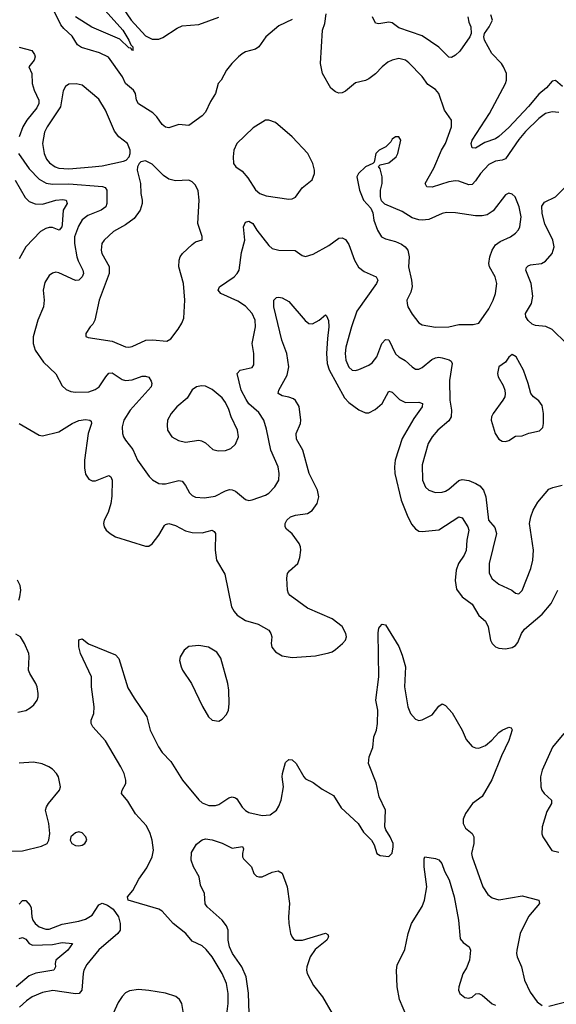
# Model space of a CAD drawing. Header units: inches. Extents: x 1649636 to 1815363, y 506543 to 641975.
# Tile 156 of 256: x 1721014 to 1724235, y 543045 to 548952. Entities that reach past the tile are written whole.
import ezdxf

# ---------------------------------------------------------------- set-up
doc = ezdxf.new("R2010")
doc.units = ezdxf.units.IN
doc.header["$MEASUREMENT"] = 0
doc.layers.add('B7524', color=7, linetype='Continuous')

msp = doc.modelspace()

# ---------------------------------------------------------------- linework, layer by layer
at = {"layer": 'B7524', "color": 5}
for points, elevation in [([(1722650, 548954), (1722570, 548915.1), (1722490.7, 548850), (1722450, 548789.5), (1722430, 548776.2), (1722370, 548758.7), (1722350, 548748), (1722326.4, 548730), (1722288.2, 548690), (1722254.9, 548650), (1722222.4, 548590), (1722205.5, 548570), (1722188.9, 548510), (1722158.6, 548461.4), (1722130, 548398), (1722110, 548375.6), (1722030, 548318), (1721970, 548323), (1721910, 548303.5), (1721890, 548308), (1721870, 548323), (1721836.4, 548370), (1721812.6, 548392.6), (1721726.6, 548446.6), (1721715.1, 548470), (1721709.6, 548510), (1721696.9, 548530), (1721649.7, 548570), (1721631.1, 548610), (1721547.6, 548727.6), (1721492.8, 548752.8), (1721384.9, 548784.9), (1721361.4, 548801.4), (1721330, 548854), (1721279, 548899), (1721261.5, 548921.5), (1721210, 549023.9)], 440), ([(1721510, 549028), (1721632.2, 548890), (1721670.1, 548830), (1721681.6, 548801.6), (1721692.4, 548790), (1721692.4, 548772.4), (1721696, 548770), (1721690, 548767.6), (1721681.2, 548781.2), (1721670, 548783.1), (1721616.1, 548836.1), (1721447.3, 548907.3), (1721349.9, 548970)], 420), ([(1721601.7, 549070), (1721682.9, 548950), (1721770, 548856.1), (1721810, 548835), (1721850, 548836), (1721874.1, 548845.9), (1721958.6, 548901.4), (1721990, 548915.8), (1722090, 548923.2), (1722210, 548967.3)], 440), ([(1724250, 548394.6), (1724210, 548398.3), (1724170, 548389.1), (1724130, 548358.3), (1724050, 548282.2), (1724010, 548233.5), (1723930, 548117.8), (1723910, 548109), (1723870, 548104.2), (1723830, 548083.7), (1723779.3, 548030), (1723750, 547985.1), (1723730, 547963.5), (1723710, 547960.3), (1723650, 547982.7), (1723630, 547985.7), (1723590, 547980.2), (1723490, 547947), (1723457.2, 547950), (1723448.6, 547970), (1723498.8, 548061.2), (1723545, 548170), (1723568.9, 548210), (1723606.4, 548310), (1723606, 548350), (1723564.4, 548410), (1723530, 548509.3), (1723510, 548533.3), (1723463.9, 548563.9), (1723430, 548611.1), (1723350, 548693.6), (1723329.2, 548710), (1723290, 548718.9), (1723250, 548709.7), (1723223.4, 548696.6), (1723190, 548669.6), (1723150, 548626.3), (1723110, 548597.6), (1723090, 548587), (1723030, 548574), (1722970, 548522.7), (1722950, 548512.7), (1722930, 548512), (1722910, 548518.4), (1722882, 548542), (1722832, 548630), (1722819.6, 548690), (1722831.7, 548888.3), (1722846, 548930), (1722852.5, 548987.5)], 440), ([(1723703.8, 548970), (1723710, 548938), (1723722, 548910), (1723723.8, 548870), (1723714.9, 548850), (1723655.9, 548764.1), (1723630, 548739.2), (1723606.2, 548726.2), (1723590, 548727.3), (1723530, 548787.1), (1723430, 548855.1), (1723290, 548903.1), (1723250, 548933.3), (1723230, 548937.4), (1723170, 548926.9), (1723150, 548932), (1723131.3, 548970)], 420), ([(1724272, 548552), (1724230, 548587.6), (1724210, 548583), (1724176.1, 548543.9), (1724130, 548505), (1724068, 548432), (1723950, 548305.9), (1723890, 548252.2), (1723870, 548237.5), (1723805.6, 548214.4), (1723750, 548181), (1723730, 548182.9), (1723724.1, 548210), (1723729.8, 548230), (1723833.2, 548390), (1723929.1, 548570), (1723935.8, 548590), (1723935, 548630), (1723918.7, 548670), (1723906.2, 548690), (1723846.8, 548750), (1723804.2, 548830), (1723799.6, 548850), (1723804.5, 548870), (1723832.4, 548910), (1723850.8, 548950), (1723841.1, 548981.1)], 420), ([(1721010, 548786.3), (1721086.3, 548766.3), (1721103, 548743), (1721106.3, 548730), (1721101.7, 548710), (1721068.8, 548670), (1721087.8, 548630), (1721089.4, 548570), (1721101.6, 548530), (1721129, 548470), (1721129, 548450), (1721117, 548423), (1721056.8, 548350), (1721033.9, 548310), (1721010.8, 548250)], 440), ([(1721007.3, 548150), (1721070, 548057.1), (1721130, 547994.6), (1721172.1, 547972.1), (1721210, 547965), (1721310, 547966.3), (1721511.4, 547951.4), (1721526.2, 547946.2), (1721536.9, 547930), (1721537.4, 547850), (1721530.3, 547830), (1721503.1, 547810), (1721423.4, 547776.6), (1721390, 547750.8), (1721366.9, 547713.1), (1721343.9, 547650), (1721342.6, 547610), (1721357, 547530), (1721364.9, 547504.9), (1721393.5, 547450), (1721396.3, 547430), (1721389, 547410), (1721370, 547388.4), (1721350, 547387.7), (1721250, 547433.7), (1721230, 547438), (1721210, 547431.5), (1721190, 547417.6), (1721164.6, 547375.4), (1721154.5, 547330), (1721160.2, 547270), (1721156.8, 547230), (1721123.9, 547150), (1721095, 547050), (1721095.2, 547010), (1721106.2, 546970), (1721157.2, 546897.2), (1721230, 546827), (1721270, 546755.5), (1721292.9, 546732.9), (1721320.5, 546720.5), (1721350, 546717.3), (1721430, 546720.2), (1721467.5, 546732.5), (1721492, 546750), (1721530.5, 546809.5), (1721550, 546831.5), (1721570, 546833.6), (1721630, 546794.2), (1721650, 546787.5), (1721689, 546791), (1721750, 546812.6), (1721770, 546814.3), (1721790, 546806.4), (1721803.7, 546783.7), (1721806.7, 546770), (1721802.4, 546750), (1721677.7, 546610), (1721639.2, 546550), (1721628.7, 546508.7), (1721630.2, 546470.3), (1721636.5, 546450), (1721648.4, 546428.4), (1721693.1, 546373.1), (1721721.7, 546310), (1721791.1, 546211.1), (1721811.1, 546191.1), (1721850, 546170.3), (1721870, 546167.1), (1721890, 546168), (1721970, 546187.8), (1721990, 546183.7), (1722010, 546158.4), (1722033.5, 546113.5), (1722050, 546096.5), (1722070, 546087.4), (1722123.6, 546083.6), (1722187.2, 546092.8), (1722250, 546125.8), (1722272.5, 546132.5), (1722290, 546131.6), (1722310, 546122.6), (1722370, 546073), (1722390, 546068.4), (1722410, 546072.4), (1722490, 546098.9), (1722508.9, 546111.1), (1722545.1, 546150), (1722569.6, 546190), (1722571.5, 546228.5), (1722564.4, 546270), (1722521.5, 546370), (1722495.3, 546495.3), (1722479.1, 546550), (1722450, 546595.5), (1722390, 546647.1), (1722373.3, 546673.3), (1722343.9, 546730), (1722319.7, 546830), (1722338, 546850), (1722410, 546865.5), (1722419.3, 546880.7), (1722418.7, 546950), (1722409, 547010), (1722429.8, 547110), (1722428.1, 547150), (1722409.8, 547190), (1722370, 547232.8), (1722323.1, 547263.1), (1722221.1, 547310), (1722205.1, 547330), (1722214, 547350), (1722300.7, 547410), (1722319.8, 547430), (1722330.4, 547449.6), (1722344.6, 547555.4), (1722364.6, 547630), (1722358, 547710), (1722370, 547738), (1722390, 547743.7), (1722412.7, 547730), (1722438.3, 547690), (1722510, 547597.6), (1722530, 547580.3), (1722568.6, 547568.6), (1722667.1, 547567.1), (1722710, 547536.4), (1722730, 547530.4), (1722774.6, 547545.4), (1722870, 547596.4), (1722930, 547640.5), (1722950, 547643.8), (1722970, 547633), (1722990, 547603), (1723022.9, 547510), (1723047.5, 547467.5), (1723081.9, 547441.9), (1723153, 547410), (1723164.2, 547390), (1723156.1, 547370), (1723036.7, 547203.3), (1723005.3, 547110), (1722972.3, 546987.7), (1722966.7, 546950), (1722970.9, 546910), (1722990, 546867.8), (1723010, 546850.3), (1723030, 546847.9), (1723050, 546854), (1723110, 546880.3), (1723130, 546894), (1723157, 546930), (1723186.8, 547010), (1723210, 547033.7), (1723230, 547030.4), (1723270, 546947.9), (1723290, 546930.2), (1723327.7, 546907.7), (1723370, 546868.4), (1723390, 546855.8), (1723410, 546855.3), (1723430, 546865.7), (1723487.6, 546912.4), (1723510, 546923.8), (1723530, 546926.8), (1723550, 546923.5), (1723591, 546911), (1723602.7, 546902.8), (1723610.2, 546890), (1723593.4, 546786.6), (1723595.9, 546670), (1723606.4, 546610), (1723603.8, 546570), (1723590, 546544.7), (1723523.2, 546490), (1723489.1, 546450), (1723464.7, 546410), (1723430, 546282), (1723431.4, 546190), (1723450, 546146.7), (1723470, 546128.7), (1723510, 546114.9), (1723550, 546117.8), (1723570, 546124.4), (1723590, 546134.9), (1723650, 546187.1), (1723670, 546192.7), (1723710, 546187.3), (1723752.2, 546170), (1723775.6, 546155.6), (1723797.7, 546130), (1723811.3, 546090), (1723826.9, 545950), (1723865.4, 545905.4), (1723874.9, 545870), (1723831.1, 545690), (1723832, 545632.1), (1723850, 545597.6), (1723890, 545565.3), (1723966.8, 545530), (1723990, 545510.7), (1724010, 545508), (1724030, 545527.7), (1724080.9, 545659.1), (1724094.8, 545710), (1724097.6, 545770), (1724074.5, 545930), (1724082.8, 545970), (1724096.8, 546010), (1724123.3, 546056.7), (1724190, 546135.5), (1724214.3, 546145.7), (1724270, 546158.7)], 440), ([(1720987, 547990), (1721046, 547886), (1721070, 547861.2), (1721107.3, 547847.3), (1721150, 547846), (1721230, 547869.6), (1721272.4, 547872.5), (1721292.7, 547870), (1721298.6, 547850), (1721274.6, 547810), (1721270, 547722.7), (1721266.2, 547710), (1721250.2, 547690), (1721210, 547705.2), (1721190, 547705.5), (1721170, 547699.6), (1721139, 547681), (1721050.2, 547590), (1721010, 547518)], 420), ([(1724295, 547010), (1724210, 547094), (1724171.3, 547111.3), (1724110, 547116.4), (1724090, 547124.7), (1724066.8, 547146.8), (1724051.5, 547170), (1724050.7, 547190), (1724085.2, 547250), (1724094.3, 547294.3), (1724082.9, 547370), (1724052, 547450), (1724055.3, 547464.7), (1724065.1, 547474.9), (1724079.5, 547480.5), (1724145.2, 547490), (1724170, 547503.6), (1724209.7, 547550), (1724222, 547590), (1724214.3, 547630), (1724166.5, 547726.5), (1724149.9, 547789.9), (1724147.1, 547832.9), (1724163.5, 547856.5), (1724230, 547888.3), (1724290, 547950.2)], 440), ([(1721010, 546530.3), (1721130, 546459.5), (1721150, 546455.8), (1721250, 546480.3), (1721330, 546528.4), (1721370, 546546.4), (1721410, 546553.2), (1721436, 546550), (1721442.5, 546542.5), (1721444.2, 546530), (1721424.3, 546470), (1721402.4, 546310), (1721403, 546263), (1721410, 546225.5), (1721430, 546196), (1721450, 546186.2), (1721470, 546185.6), (1721550, 546216.9), (1721561.6, 546210), (1721569.1, 546189.1), (1721567.4, 546092.6), (1721560.7, 546050), (1721545, 545995), (1721521.7, 545950), (1721518, 545930), (1721520.3, 545910), (1721532.7, 545890), (1721556.3, 545870), (1721590, 545850.4), (1721770, 545793), (1721790, 545793.4), (1721810, 545807.3), (1721850, 545859.1), (1721883.1, 545916.9), (1721890, 545924.4), (1721908.7, 545930), (1721950, 545917.8), (1722010, 545884.9), (1722050, 545874.9), (1722110, 545874.4), (1722170, 545888.5), (1722182, 545882), (1722190.2, 545870), (1722186.7, 545770), (1722194.4, 545710), (1722245.3, 545625.3), (1722285.8, 545430), (1722300.8, 545400.8), (1722319.1, 545379.1), (1722370, 545347.6), (1722445.4, 545325.4), (1722509.2, 545289.2), (1722521.7, 545270), (1722526.7, 545250), (1722523.8, 545210), (1722527.6, 545187.6), (1722550, 545158.9), (1722590, 545135.8), (1722650, 545125.7), (1722790, 545135.6), (1722870, 545152.8), (1722890, 545159.6), (1722910, 545174.3), (1722951.3, 545208.7), (1722970, 545230.4), (1722974.9, 545250), (1722971.5, 545270), (1722950, 545310.7), (1722890, 545357), (1722741.7, 545421.7), (1722637.7, 545497.7), (1722627.6, 545510), (1722621.2, 545530), (1722618, 545602), (1722622.3, 545630), (1722633.8, 545646.2), (1722682.6, 545690), (1722694.7, 545725.3), (1722701, 545770), (1722699.2, 545790), (1722690.9, 545810), (1722650, 545868), (1722615.1, 545895.1), (1722607.1, 545910), (1722607.3, 545930), (1722616.9, 545950), (1722639.5, 545970), (1722670, 545979.3), (1722741.2, 545990), (1722770, 546007.6), (1722800.4, 546050), (1722808.9, 546090), (1722801.8, 546130), (1722752, 546230), (1722713.5, 546370), (1722674.8, 546434.8), (1722674.4, 546470), (1722699.8, 546530), (1722702.2, 546550), (1722691.2, 546631.2), (1722670, 546666.6), (1722656.5, 546676.5), (1722630, 546687), (1722590, 546694.7), (1722564.7, 546710), (1722568.6, 546730), (1722619.9, 546820.1), (1722628.5, 546870), (1722617, 546950), (1722587.9, 547030), (1722540.3, 547230), (1722539.5, 547270), (1722554.8, 547285.2), (1722570, 547287.7), (1722590, 547283), (1722630, 547260.5), (1722726.6, 547146.6), (1722750, 547128.7), (1722772.3, 547127.8), (1722811.1, 547148.9), (1722850, 547181), (1722855.9, 547175.9), (1722866.6, 547146.6), (1722870.2, 547110.2), (1722860.6, 547039.4), (1722856.3, 546950), (1722860.1, 546890), (1722871.1, 546851.1), (1722962.7, 546682.7), (1722990, 546655.2), (1723050, 546611.2), (1723090, 546592.4), (1723110, 546593.8), (1723147.5, 546612.5), (1723189.9, 546650.1), (1723230, 546722.4), (1723250, 546717), (1723294.3, 546674.3), (1723330, 546654.8), (1723410, 546657.8), (1723432, 546650), (1723430.2, 546630), (1723380.2, 546559.8), (1723310, 546438.9), (1723267.8, 546310), (1723263, 546270), (1723265.5, 546230), (1723303, 546070), (1723339.1, 545979.1), (1723366.1, 545926.1), (1723390, 545896.5), (1723410, 545883.6), (1723430, 545881.2), (1723530, 545891.9), (1723650, 545970.3), (1723670, 545964.4), (1723703.2, 545910), (1723710.1, 545889.9), (1723697.4, 545830), (1723693.4, 545766.6), (1723681.5, 545738.5), (1723648.4, 545690), (1723633.7, 545650), (1723628.3, 545588.3), (1723635.2, 545535.2), (1723668.8, 545490), (1723730, 545445.7), (1723770, 545378), (1723810, 545344.4), (1723826, 545310), (1723840.2, 545230), (1723850, 545208.5), (1723870, 545189.1), (1723890, 545180.8), (1723930, 545178.3), (1723970, 545185.3), (1723990, 545198), (1724004.4, 545215.6), (1724026.4, 545270), (1724044, 545296), (1724150, 545385.8), (1724204, 545450), (1724244.5, 545530)], 420), ([(1721009.3, 545470), (1721015.8, 545490), (1721020.5, 545530), (1721017.3, 545557.3), (1721000.3, 545590)], 420), ([(1722255.3, 542970), (1722264.7, 543050), (1722265.9, 543110), (1722255.2, 543170), (1722229, 543230), (1722169.4, 543329.4), (1722134.1, 543374.1), (1722110, 543394.8), (1722050, 543424.5), (1722010.7, 543470), (1721935.8, 543530), (1721870, 543602.6), (1721850, 543615.8), (1721665.6, 543670), (1721661.3, 543690), (1721692.3, 543727.7), (1721730, 543796.4), (1721776.8, 543863.2), (1721808.8, 543930), (1721817.7, 543970), (1721809.9, 544030), (1721797, 544070), (1721774.7, 544114.7), (1721710, 544187.6), (1721662.6, 544262.6), (1721625.7, 544310), (1721628.7, 544330), (1721650.5, 544369.5), (1721651.8, 544390), (1721640.8, 544430), (1721622.1, 544470), (1721530, 544626.3), (1721454, 544710), (1721442.4, 544730), (1721443.5, 544750), (1721458.7, 544790), (1721461.2, 544830), (1721444.8, 544950), (1721445.4, 545010), (1721379.1, 545150), (1721369.7, 545190.3), (1721370, 545231), (1721390, 545237.3), (1721427.5, 545207.5), (1721590, 545140.5), (1721610, 545119.1), (1721664.1, 544944.1), (1721701, 544881), (1721776.2, 544770), (1721796.3, 544690), (1721846.3, 544590), (1721870, 544555.2), (1721922, 544502), (1721991, 544390), (1722090, 544271.3), (1722110, 544254.3), (1722150, 544236.8), (1722190, 544237.6), (1722210, 544244.3), (1722270, 544284.2), (1722290, 544289.1), (1722310, 544283.6), (1722317.2, 544277.2), (1722350, 544228.4), (1722370, 544207), (1722390, 544195.3), (1722470, 544178.5), (1722517.6, 544182.4), (1722555.1, 544210), (1722570, 544233.4), (1722583.9, 544270), (1722598.2, 544350), (1722589.8, 544410), (1722591.2, 544430), (1722610, 544494.8), (1722630, 544514), (1722650, 544510.6), (1722674.4, 544490), (1722718.7, 544410), (1722730, 544397.6), (1722776, 544376), (1722830, 544335.5), (1722896.7, 544296.7), (1722943.4, 544223.4), (1723046, 544130), (1723078, 544078), (1723126, 544030), (1723142, 544002), (1723158, 543950), (1723178, 543938), (1723229.1, 543930.9), (1723249.3, 543950.7), (1723256.2, 543990), (1723255.1, 544010), (1723237.4, 544050), (1723211.8, 544091.8), (1723206.3, 544110), (1723209.8, 544210), (1723171.7, 544290), (1723154.1, 544374.1), (1723107.9, 544490), (1723110.9, 544530), (1723134.1, 544585.9), (1723138.8, 544650), (1723155.3, 544690), (1723161.6, 544730), (1723162.9, 544810), (1723150.8, 544870), (1723169.9, 545010.1), (1723165.6, 545274.4), (1723170, 545302), (1723175.3, 545310), (1723190, 545324.7), (1723210, 545322), (1723290, 545190.8), (1723310, 545138.8), (1723329.2, 545069.2), (1723323.5, 544950), (1723343.5, 544830), (1723360.2, 544790), (1723390, 544755.5), (1723410, 544747.3), (1723430, 544750.6), (1723490, 544782), (1723530, 544834), (1723550, 544847.3), (1723570, 544837.3), (1723610, 544793.4), (1723669.2, 544689.2), (1723694.1, 544634.1), (1723730, 544592.2), (1723750, 544582.6), (1723770, 544581.7), (1723810, 544598.3), (1723847.1, 544630), (1723890, 544676), (1723910, 544690.3), (1723950, 544707.3), (1723962.8, 544702.8), (1723970, 544692), (1723950, 544627.8), (1723904.9, 544535.1), (1723848.5, 544391.5), (1723789.3, 544290.7), (1723730.9, 544249.1), (1723689.2, 544190), (1723675.1, 544155.1), (1723676, 544130), (1723690, 544101.6), (1723729.2, 544069.2), (1723740.2, 544050), (1723740.7, 544010), (1723726.7, 543950), (1723729.4, 543929.4), (1723793.4, 543750), (1723824.3, 543704.3), (1723850, 543684), (1723890, 543672.3), (1724030, 543695.3), (1724130.6, 543670), (1724132.9, 543650), (1724068.8, 543571.2), (1724018.3, 543470), (1723997.6, 543370), (1723995.8, 543350), (1724000.3, 543330), (1724025.8, 543270), (1724043.9, 543190), (1724077.7, 543117.7), (1724120.4, 543060.4), (1724150, 543036.9)], 380), ([(1721002.3, 544797.7), (1721050, 544807.3), (1721076.9, 544823.1), (1721098, 544842), (1721118.2, 544870), (1721124.5, 544890), (1721125.8, 544910), (1721118.6, 544950), (1721111.4, 544970), (1721074.3, 545030), (1721067.5, 545050), (1721071.3, 545130), (1721068.2, 545150), (1721043.7, 545210), (1721018.2, 545250), (1720990, 545264.7)], 420), ([(1724280.5, 544670), (1724212.4, 544587.6), (1724150.6, 544450), (1724140.1, 544410), (1724141.3, 544350), (1724147.7, 544330), (1724161.5, 544310), (1724204.9, 544270), (1724206.4, 544250), (1724177.7, 544202.3), (1724150.1, 544110), (1724147.6, 544067.6), (1724153, 544050), (1724207.6, 543967.6), (1724250, 543956.8)], 420), ([(1720950, 543963.8), (1721030, 543966.1), (1721145.7, 543994.3), (1721178, 544010), (1721189.6, 544030), (1721195.6, 544070), (1721188.7, 544130), (1721169.8, 544210), (1721175, 544230), (1721187.1, 544250), (1721254, 544330), (1721258.3, 544350), (1721247.1, 544410), (1721235.4, 544430), (1721210, 544455.4), (1721189.6, 544470), (1721148.2, 544488.2), (1721097.8, 544497.8), (1721010, 544492.3)], 420), ([(1722394.1, 542930), (1722387.8, 543112.2), (1722372.6, 543210), (1722346.6, 543270), (1722291.3, 543350), (1722272.4, 543390), (1722266, 543430), (1722264.4, 543490), (1722254.7, 543514.7), (1722229.6, 543550), (1722139.3, 543630), (1722126.7, 543646.7), (1722122.4, 543710), (1722098.6, 543758.6), (1722091.3, 543810), (1722056.3, 543870), (1722043, 543910), (1722044.8, 543955.2), (1722074.6, 544005.4), (1722110, 544031.3), (1722130, 544038), (1722169.1, 544030.9), (1722229.4, 544010.6), (1722290, 543981.6), (1722352.1, 543992.1), (1722358, 543978), (1722352.2, 543950), (1722352.2, 543930), (1722357.4, 543917.4), (1722404.4, 543870), (1722420.3, 543830), (1722434.4, 543814.4), (1722450, 543808.8), (1722470, 543810.3), (1722530, 543836.9), (1722565.5, 543845.5), (1722590, 543830.8), (1722618.7, 543750), (1722633, 543650), (1722627.2, 543570), (1722629, 543529), (1722640.2, 543470), (1722648.5, 543448.5), (1722658, 543438), (1722670.2, 543430.2), (1722710.8, 543429.2), (1722850, 543472.2), (1722864, 543464), (1722867.7, 543450), (1722857.1, 543430), (1722786.7, 543373.3), (1722756.5, 543330), (1722736.8, 543270), (1722735.2, 543250), (1722739.8, 543230), (1722777.1, 543157.1), (1722831.7, 543090), (1722890, 542990.6)], 360), ([(1723338.6, 542970), (1723294.5, 543074.5), (1723280.2, 543150), (1723274.8, 543250), (1723280.3, 543279.7), (1723325.9, 543374.1), (1723346.6, 543470), (1723366.2, 543530), (1723428.7, 543631.3), (1723444.6, 543670), (1723457.6, 543750), (1723442, 543870), (1723442, 543918), (1723446, 543930), (1723510, 543918.8), (1723530, 543910.6), (1723547.3, 543890), (1723564.2, 543844.2), (1723591.5, 543791.5), (1723622.6, 543690), (1723646.7, 543550), (1723657.3, 543437.3), (1723675.6, 543415.6), (1723711, 543390), (1723720.5, 543370), (1723714.4, 543310), (1723696.5, 543263.5), (1723673, 543227), (1723650.3, 543150), (1723648.4, 543130), (1723655.5, 543110), (1723685.7, 543085.7), (1723710, 543081.6), (1723730, 543087.7), (1723752, 543108), (1723770, 543110.4), (1723790, 543099.5), (1723850, 543048.2), (1723870, 543039.1)], 360), ([(1721010, 543646.5), (1721030, 543668.3), (1721050, 543668.3), (1721077.7, 543637.7), (1721082.8, 543622.8), (1721086.1, 543570), (1721092.5, 543550), (1721106, 543530), (1721130, 543508.9), (1721170, 543495.3), (1721190, 543496.1), (1721270, 543524.8), (1721370, 543542.9), (1721410, 543555.1), (1721450, 543580.2), (1721490, 543640.9), (1721509.1, 543650.9), (1721540.5, 543640.5), (1721574.7, 543614.7), (1721606.5, 543570), (1721618, 543530), (1721617.7, 543490), (1721603.1, 543470), (1721490, 543371.7), (1721416.1, 543283.9), (1721398.9, 543250), (1721394.2, 543230), (1721386.6, 543130), (1721371.5, 543110), (1721350, 543108.4), (1721212.1, 543127.9), (1721150, 543116.5), (1721089.1, 543090), (1721054.4, 543065.6), (1721012.6, 543027.4)], 380), ([(1721010, 543439.3), (1721030, 543446.5), (1721050, 543434.7), (1721070, 543409.4), (1721090, 543399.5), (1721210, 543404.3), (1721270, 543415), (1721330.7, 543410), (1721303.2, 543370), (1721230.2, 543310), (1721226.4, 543290), (1721229.1, 543270), (1721219.5, 543250), (1721110, 543231.5), (1721070, 543214.7), (1720993.1, 543150)], 360), ([(1721996.5, 542990), (1721986.3, 543050), (1721973.7, 543073.7), (1721951.2, 543091.2), (1721890, 543112.1), (1721788.6, 543128.6), (1721727.3, 543132.7), (1721673.5, 543126.5), (1721650, 543114.6), (1721629.1, 543090.9), (1721604.7, 543055.3), (1721575.9, 542990)], 420), ([(1724190, 543033.8), (1724330, 543069.2)], 380)]:
    msp.add_lwpolyline(points, dxfattribs=dict(at, elevation=elevation))
for points, elevation in [([(1721352.5, 548567.5), (1721310, 548564.5), (1721288.9, 548551.1), (1721274.6, 548525.4), (1721259.2, 548430), (1721178, 548310), (1721162.8, 548277.1), (1721151.6, 548210), (1721160.6, 548150), (1721175.8, 548115.8), (1721193.5, 548093.5), (1721226.7, 548070), (1721250, 548061.7), (1721310, 548056.4), (1721450, 548068.8), (1721510, 548074.4), (1721637.6, 548102.4), (1721653.2, 548110), (1721671.5, 548128.5), (1721677.6, 548150), (1721676.9, 548170), (1721660.7, 548210), (1721610, 548249.7), (1721583.3, 548283.3), (1721529.1, 548409.1), (1721490, 548474.7), (1721390, 548558.7)], 460), ([(1722510, 548349.4), (1722490, 548349.4), (1722416.3, 548303.7), (1722316.4, 548210), (1722298.7, 548170), (1722295.3, 548130), (1722298, 548090), (1722310.8, 548070), (1722350, 548044), (1722383.4, 548003.4), (1722430, 547932.2), (1722455.5, 547910), (1722494.3, 547894.3), (1722630, 547875.5), (1722650, 547878), (1722670, 547887.7), (1722710, 547942.8), (1722770, 547990.7), (1722783.5, 548030), (1722783.5, 548050), (1722772.8, 548090), (1722744.2, 548150), (1722650, 548249.6), (1722550, 548335.1)], 460), ([(1723290, 548248.7), (1723270, 548248.7), (1723250, 548235.3), (1723241, 548219), (1723211.3, 548190), (1723171.3, 548170), (1723151.3, 548150), (1723142, 548098), (1723134, 548090), (1723090, 548069.2), (1723046.8, 548030), (1723037.3, 548010), (1723053, 547930), (1723077.3, 547870), (1723122, 547822), (1723133.7, 547793.7), (1723140.4, 547750), (1723161.3, 547690), (1723184.9, 547650), (1723210, 547637.1), (1723270, 547621.7), (1723305.8, 547605.8), (1723328.6, 547588.6), (1723342.7, 547570), (1723351.3, 547530), (1723347.6, 547470), (1723366.4, 547390), (1723369.2, 547350.8), (1723362.2, 547317.8), (1723338, 547270), (1723339.3, 547250), (1723344.4, 547230), (1723370, 547184.9), (1723410, 547133), (1723430, 547121.3), (1723510, 547107.6), (1723590, 547109), (1723650, 547124), (1723736.2, 547123.8), (1723769.6, 547130.4), (1723830, 547217.3), (1723856.3, 547270), (1723869.7, 547310), (1723878.5, 547370), (1723867.4, 547410), (1723833.8, 547470), (1723829.8, 547490), (1723835.9, 547530), (1723849.9, 547570.1), (1723870, 547601.1), (1723898.2, 547621.8), (1723959.5, 547650), (1723990, 547672.2), (1724007.8, 547692.2), (1724015.1, 547710), (1724022.9, 547770), (1724012.2, 547830), (1723988.7, 547888.7), (1723970, 547906), (1723950, 547911.3), (1723930, 547901.6), (1723854.8, 547805.2), (1723819.4, 547780.6), (1723790, 547775.3), (1723750, 547775.8), (1723630, 547792.9), (1723574.9, 547794.9), (1723550, 547788.5), (1723470, 547752.8), (1723430, 547749.8), (1723410, 547750.9), (1723370, 547764), (1723310, 547800.5), (1723205.1, 547845.1), (1723186, 547866), (1723179.3, 547890), (1723179.5, 547930), (1723189.3, 547970), (1723189.4, 548009.4), (1723177.2, 548057.2), (1723168, 548072), (1723178, 548082), (1723230, 548093.4), (1723272.7, 548130), (1723282.7, 548150), (1723301.2, 548230)], 460), ([(1721770, 548105.1), (1721740.6, 548099.4), (1721730.3, 548089.7), (1721720.4, 548070), (1721719.5, 548050), (1721739.5, 547970), (1721742, 547910), (1721748.9, 547868.9), (1721749, 547850), (1721736.2, 547810), (1721700.3, 547759.7), (1721650, 547720.8), (1721577.7, 547682.3), (1721521.1, 547630), (1721507.6, 547610), (1721503.2, 547570), (1721507.7, 547550), (1721550.8, 547470.8), (1721551.8, 547430), (1721490.1, 547269.9), (1721465.7, 547150), (1721453.9, 547126.1), (1721437.3, 547110), (1721411.3, 547070), (1721412, 547052), (1721426, 547046), (1721570, 547023.2), (1721650, 546989.2), (1721670, 546987.1), (1721690, 546991.4), (1721771.4, 547028.6), (1721812, 547032), (1721897.6, 547022.4), (1721922, 547038), (1721965.2, 547094.8), (1721987.8, 547132.2), (1721998.7, 547161.3), (1722005.8, 547270), (1721997.8, 547370), (1721969.8, 547470), (1721971.1, 547510), (1721977.4, 547530), (1721990.8, 547549.2), (1722050, 547603), (1722070, 547618.8), (1722108.4, 547631.6), (1722108.7, 547651.3), (1722083.6, 547730), (1722091.2, 547870), (1722085.4, 547925.4), (1722070, 547959.3), (1722050, 547979.5), (1722030, 547989.6), (1721950, 547985.4), (1721910, 547995.4), (1721877.7, 548017.7), (1721810, 548085.4)], 460), ([(1723970, 546942.9), (1723950, 546926.6), (1723930, 546897), (1723890, 546868.7), (1723881.6, 546830), (1723885.5, 546810), (1723916.7, 546756.7), (1723926.7, 546730), (1723928.3, 546708.3), (1723925.3, 546690), (1723914.6, 546670), (1723854.9, 546590), (1723846, 546570), (1723844.6, 546550), (1723868.2, 546470), (1723890, 546434.8), (1723910, 546424), (1723930, 546420.7), (1723950, 546427.3), (1723990, 546452.4), (1724030, 546454.4), (1724070, 546472.2), (1724134.8, 546485.3), (1724154, 546506), (1724157.6, 546530), (1724158, 546590), (1724150, 546637.2), (1724130, 546664.5), (1724097, 546690), (1724081.3, 546710), (1724066.3, 546770), (1724037.4, 546850), (1723994.3, 546930)], 460), ([(1722104.6, 546755.4), (1722076, 546750), (1722048.4, 546731.6), (1722019, 546681), (1721956.4, 546630), (1721923.1, 546590), (1721902, 546550), (1721898.4, 546518.4), (1721901.6, 546490), (1721928, 546450), (1721966.8, 546426.8), (1722010, 546418.3), (1722090, 546428.8), (1722106, 546426), (1722130, 546412.7), (1722172.8, 546372.8), (1722205.5, 546365.5), (1722250, 546366.7), (1722280.5, 546379.5), (1722310, 546404.4), (1722328.3, 546450), (1722321.5, 546490), (1722283.8, 546570), (1722270, 546613.3), (1722250, 546655.8), (1722230, 546682.6), (1722170, 546734), (1722130, 546752.4)], 460), ([(1722090, 545198.2), (1722030, 545190.8), (1722001.1, 545170), (1721977.4, 545130), (1721973.1, 545106.9), (1721982.4, 545070), (1721991.4, 545050), (1722046, 544970), (1722111.3, 544831.3), (1722147.2, 544770), (1722170, 544750.4), (1722210, 544744.4), (1722230, 544754.9), (1722255.7, 544784.3), (1722267.1, 544810), (1722271.8, 544848.2), (1722269.8, 544930), (1722264, 544970), (1722221.4, 545121.4), (1722196.6, 545156.6), (1722146.6, 545186.6)], 420), ([(1721370, 544079.6), (1721350, 544073.3), (1721322, 544050), (1721316.3, 544030), (1721327.3, 544010), (1721350, 543998.4), (1721370, 543994.9), (1721390, 544000.5), (1721405.2, 544010), (1721416.2, 544030), (1721411.6, 544050), (1721390, 544074)], 420)]:
    msp.add_lwpolyline(points, close=True, dxfattribs=dict(at, elevation=elevation))

doc.saveas('drawing.dxf')
